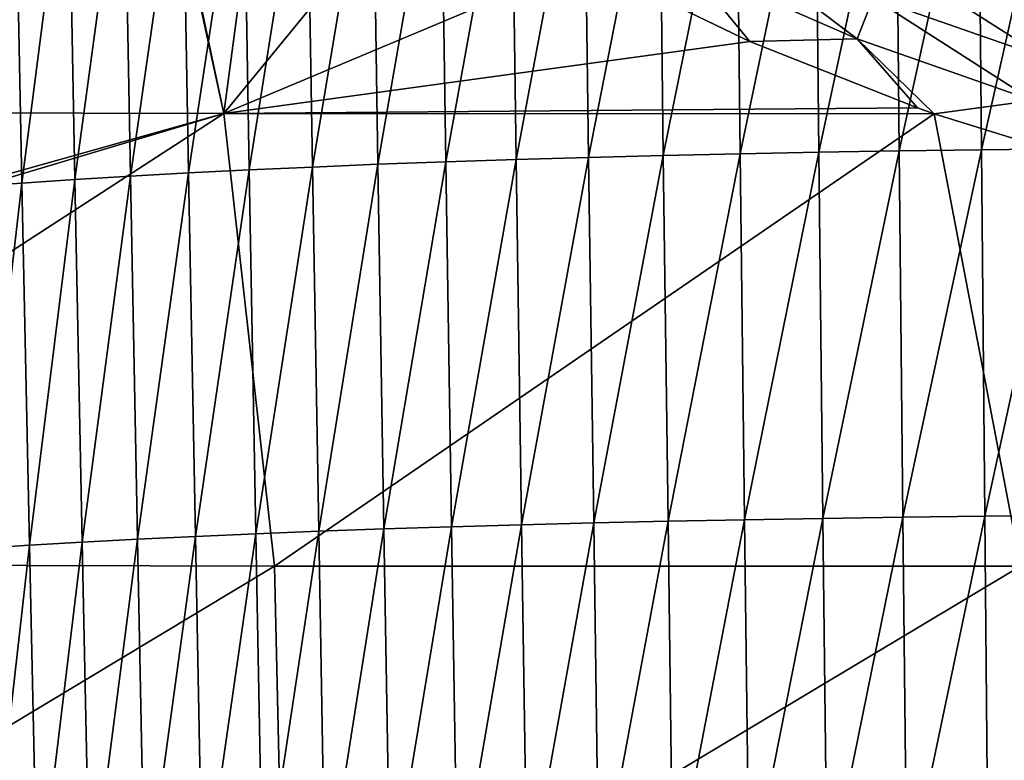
# Model space of a CAD drawing. Header units: metres. Extents: x -105 to 105, y -68 to 103.
# Tile 214 of 256: x -18 to -8, y 14 to 21. Entities that reach past the tile are written whole.
import ezdxf

# ---------------------------------------------------------------- set-up
doc = ezdxf.new("R2010")
doc.units = ezdxf.units.M
doc.layers.add('solid_FIT-BATH-150_SW0001', color=7, linetype='CONTINUOUS')

msp = doc.modelspace()

# ---------------------------------------------------------------- linework, layer by layer
at = {"layer": 'solid_FIT-BATH-150_SW0001'}
for points in [[(-22.869244, 24.93927, 16.11928), (-22.711266, 20.257557, 16.082323), (-16.56918, 24.927633, 16.114985)], [(-15.547682, 20.242336, 16.078049), (-16.56918, 24.927633, 16.114985), (-22.711266, 20.257557, 16.082323)], [(-15.547682, 20.242336, 16.078049), (-16.533508, 24.897278, 16.114758), (-16.56918, 24.927633, 16.114985)], [(-15.547682, 20.242336, 16.078049), (-15.082661, 23.753174, 16.105972), (-16.533508, 24.897278, 16.114758)], [(-15.547682, 20.242336, 16.078049), (-13.532383, 22.703897, 16.09754), (-15.082661, 23.753174, 16.105972)], [(-11.918535, 23.415956, -15.854878), (-11.162379, 23.436743, -16.103941), (-11.871865, 19.798969, -15.167384)], [(-11.162379, 23.436743, -16.103941), (-11.118836, 19.818153, -15.40844), (-11.871865, 19.798969, -15.167384)], [(-11.162379, 23.436743, -16.103941), (-10.385473, 23.455313, -16.32391), (-11.118836, 19.818153, -15.40844)], [(-10.385473, 23.455313, -16.32391), (-10.345127, 19.835297, -15.621288), (-11.118836, 19.818153, -15.40844)], [(-10.385473, 23.455313, -16.32391), (-9.58916, 23.471714, -16.515942), (-10.345127, 19.835297, -15.621288)], [(-9.58916, 23.471714, -16.515942), (-9.552071, 19.850441, -15.80706), (-10.345127, 19.835297, -15.621288)], [(-9.58916, 23.471714, -16.515942), (-8.77478, 23.485989, -16.681194), (-9.552071, 19.850441, -15.80706)], [(-8.77478, 23.485989, -16.681194), (-8.741001, 19.863625, -15.966886), (-9.552071, 19.850441, -15.80706)], [(-8.77478, 23.485989, -16.681194), (-7.943678, 23.49818, -16.820822), (-8.741001, 19.863625, -15.966886)], [(-7.943678, 23.49818, -16.820822), (-7.913251, 19.874887, -16.101894), (-8.741001, 19.863625, -15.966886)], [(-7.943678, 23.49818, -16.820822), (-7.097197, 23.508335, -16.935984), (-7.913251, 19.874887, -16.101894)], [(-7.097197, 23.508335, -16.935984), (-7.070155, 19.884268, -16.213219), (-7.913251, 19.874887, -16.101894)], [(-14.714597, 23.310709, -14.552335), (-14.051125, 23.340202, -14.924317), (-14.65617, 19.701881, -13.905815)], [(-14.051125, 23.340202, -14.924317), (-13.995522, 19.72908, -14.266248), (-14.65617, 19.701881, -13.905815)], [(-14.051125, 23.340202, -14.924317), (-13.363637, 23.367636, -15.265403), (-13.995522, 19.72908, -14.266248)], [(-13.363637, 23.367636, -15.265403), (-13.31094, 19.754385, -14.596641), (-13.995522, 19.72908, -14.266248)], [(-13.363637, 23.367636, -15.265403), (-12.652608, 23.392916, -15.575582), (-13.31094, 19.754385, -14.596641)], [(-12.652608, 23.392916, -15.575582), (-12.602888, 19.77771, -14.897003), (-13.31094, 19.754385, -14.596641)], [(-12.652608, 23.392916, -15.575582), (-11.918535, 23.415956, -15.854878), (-12.602888, 19.77771, -14.897003)], [(-11.918535, 23.415956, -15.854878), (-11.871865, 19.798969, -15.167384), (-12.602888, 19.77771, -14.897003)], [(-16.556227, 23.210794, -13.25112), (-15.967619, 23.245913, -13.715725), (-16.48983, 19.609793, -12.644178)], [(-15.967619, 23.245913, -13.715725), (-15.90379, 19.642151, -13.09479), (-16.48983, 19.609793, -12.644178)], [(-15.967619, 23.245913, -13.715725), (-15.353586, 23.279247, -14.149467), (-15.90379, 19.642151, -13.09479)], [(-15.353586, 23.279247, -14.149467), (-15.292414, 19.672876, -13.515331), (-15.90379, 19.642151, -13.09479)], [(-15.353586, 23.279247, -14.149467), (-14.714597, 23.310709, -14.552335), (-15.292414, 19.672876, -13.515331)], [(-14.714597, 23.310709, -14.552335), (-14.65617, 19.701881, -13.905815), (-15.292414, 19.672876, -13.515331)], [(-17.655436, 23.135599, -12.229509), (-17.584181, 19.540541, -11.652839), (-18.092283, 19.503893, -11.112739)], [(-17.655436, 23.135599, -12.229509), (-17.118937, 23.173986, -12.755663), (-17.584181, 19.540541, -11.652839)], [(-17.118937, 23.173986, -12.755663), (-17.050068, 19.57589, -12.163489), (-17.584181, 19.540541, -11.652839)], [(-17.118937, 23.173986, -12.755663), (-16.556227, 23.210794, -13.25112), (-17.050068, 19.57589, -12.163489)], [(-16.556227, 23.210794, -13.25112), (-16.48983, 19.609793, -12.644178), (-17.050068, 19.57589, -12.163489)], [(-15.547682, 20.242336, 16.078049), (-11.911348, 21.770979, 16.089741), (-13.532383, 22.703897, 16.09754)], [(-10.885658, 21.746141, 16.113874), (-9.165602, 20.994112, 16.107395), (-10.692208, 22.146955, 16.192804)], [(-9.165602, 20.994112, 16.107395), (-9.003965, 21.408617, 16.186518), (-10.692208, 22.146955, 16.192804)], [(-15.547682, 20.242336, 16.078049), (-10.246695, 20.966442, 16.08279), (-11.911348, 21.770979, 16.089741)], [(-11.911348, 21.770979, 16.089741), (-10.246695, 20.966442, 16.08279), (-10.885658, 21.746141, 16.113874)], [(-10.246695, 20.966442, 16.08279), (-9.165602, 20.994112, 16.107395), (-10.885658, 21.746141, 16.113874)], [(-9.003965, 21.408617, 16.186518), (-7.265353, 20.798176, 16.18121), (-8.847758, 21.809277, 16.314091)], [(-7.265353, 20.798176, 16.18121), (-7.140743, 21.209681, 16.308908), (-8.847758, 21.809277, 16.314091)], [(-9.165602, 20.994112, 16.107395), (-7.394466, 20.372494, 16.101923), (-9.003965, 21.408617, 16.186518)], [(-7.394466, 20.372494, 16.101923), (-7.265353, 20.798176, 16.18121), (-9.003965, 21.408617, 16.186518)], [(-15.547682, 20.242336, 16.078049), (-8.555714, 20.29743, 16.076864), (-10.246695, 20.966442, 16.08279)], [(-10.246695, 20.966442, 16.08279), (-8.555714, 20.29743, 16.076864), (-9.165602, 20.994112, 16.107395)], [(-8.388124, 20.238693, 16.076338), (-7.394466, 20.372494, 16.101923), (-9.165602, 20.994112, 16.107395)], [(-8.555714, 20.29743, 16.076864), (-8.388124, 20.238693, 16.076338), (-9.165602, 20.994112, 16.107395)], [(-8.388124, 20.238693, 16.076338), (-6.796198, 19.743778, 16.071878), (-7.394466, 20.372494, 16.101923)], [(-15.547682, 20.242336, 16.078049), (-22.711266, 20.257557, 16.082323), (-22.64325, 18.247307, 16.063843)], [(-15.547682, 20.242336, 16.078049), (-8.388124, 20.238693, 16.076338), (-8.555714, 20.29743, 16.076864)], [(-15.547682, 20.242336, 16.078049), (-22.64325, 18.247307, 16.063843), (-22.639008, 18.122063, 16.062637)], [(-15.547682, 20.242336, 16.078049), (-22.639008, 18.122063, 16.062637), (-22.55687, 15.699444, 16.038012)], [(-15.547682, 20.242336, 16.078049), (-22.55687, 15.699444, 16.038012), (-15.038146, 15.678449, 16.034233)], [(-15.547682, 20.242336, 16.078049), (-15.038146, 15.678449, 16.034233), (-8.388124, 20.238693, 16.076338)], [(-15.038146, 15.678449, 16.034233), (-7.519073, 15.67835, 16.032923), (-8.388124, 20.238693, 16.076338)], [(-7.519073, 15.67835, 16.032923), (-6.796198, 19.743778, 16.071878), (-8.388124, 20.238693, 16.076338)], [(-10.345127, 19.835297, -15.621288), (-9.552071, 19.850441, -15.80706), (-10.300685, 16.14646, -14.944956)], [(-9.552071, 19.850441, -15.80706), (-9.511137, 16.159748, -15.124752), (-10.300685, 16.14646, -14.944956)], [(-9.552071, 19.850441, -15.80706), (-8.741001, 19.863625, -15.966886), (-9.511137, 16.159748, -15.124752)], [(-8.741001, 19.863625, -15.966886), (-8.703642, 16.17132, -15.279396), (-9.511137, 16.159748, -15.124752)], [(-8.741001, 19.863625, -15.966886), (-7.913251, 19.874887, -16.101894), (-8.703642, 16.17132, -15.279396)], [(-7.913251, 19.874887, -16.101894), (-7.879523, 16.18121, -15.409992), (-8.703642, 16.17132, -15.279396)], [(-7.913251, 19.874887, -16.101894), (-7.070155, 19.884268, -16.213219), (-7.879523, 16.18121, -15.409992)], [(-7.070155, 19.884268, -16.213219), (-7.040104, 16.189447, -15.517645), (-7.879523, 16.18121, -15.409992)], [(-13.995522, 19.72908, -14.266248), (-13.31094, 19.754385, -14.596641), (-13.934843, 16.053383, -13.632429)], [(-13.31094, 19.754385, -14.596641), (-13.253326, 16.075542, -13.952621), (-13.934843, 16.053383, -13.632429)], [(-13.31094, 19.754385, -14.596641), (-12.602888, 19.77771, -14.897003), (-13.253326, 16.075542, -13.952621)], [(-12.602888, 19.77771, -14.897003), (-12.548429, 16.095974, -14.243617), (-13.253326, 16.075542, -13.952621)], [(-12.602888, 19.77771, -14.897003), (-11.871865, 19.798969, -15.167384), (-12.548429, 16.095974, -14.243617)], [(-11.871865, 19.798969, -15.167384), (-11.820651, 16.114605, -14.505488), (-12.548429, 16.095974, -14.243617)], [(-11.871865, 19.798969, -15.167384), (-11.118836, 19.818153, -15.40844), (-11.820651, 16.114605, -14.505488)], [(-11.118836, 19.818153, -15.40844), (-11.070965, 16.131424, -14.738903), (-11.820651, 16.114605, -14.505488)], [(-11.118836, 19.818153, -15.40844), (-10.345127, 19.835297, -15.621288), (-11.070965, 16.131424, -14.738903)], [(-10.345127, 19.835297, -15.621288), (-10.300685, 16.14646, -14.944956), (-11.070965, 16.131424, -14.738903)], [(-15.90379, 19.642151, -13.09479), (-15.292414, 19.672876, -13.515331), (-15.834509, 15.977341, -12.4964)], [(-15.292414, 19.672876, -13.515331), (-15.225896, 16.004204, -12.904346), (-15.834509, 15.977341, -12.4964)], [(-15.292414, 19.672876, -13.515331), (-14.65617, 19.701881, -13.905815), (-15.225896, 16.004204, -12.904346)], [(-14.65617, 19.701881, -13.905815), (-14.592521, 16.029577, -13.283012), (-15.225896, 16.004204, -12.904346)], [(-14.65617, 19.701881, -13.905815), (-13.995522, 19.72908, -14.266248), (-14.592521, 16.029577, -13.283012)], [(-13.995522, 19.72908, -14.266248), (-13.934843, 16.053383, -13.632429), (-14.592521, 16.029577, -13.283012)], [(-17.584181, 19.540541, -11.652839), (-17.050068, 19.57589, -12.163489), (-17.50729, 15.888613, -11.096734)], [(-17.050068, 19.57589, -12.163489), (-16.975603, 15.91946, -11.592566), (-17.50729, 15.888613, -11.096734)], [(-17.050068, 19.57589, -12.163489), (-16.48983, 19.609793, -12.644178), (-16.975603, 15.91946, -11.592566)], [(-16.48983, 19.609793, -12.644178), (-16.417898, 15.949066, -12.05915), (-16.975603, 15.91946, -11.592566)], [(-16.48983, 19.609793, -12.644178), (-15.90379, 19.642151, -13.09479), (-16.417898, 15.949066, -12.05915)], [(-15.90379, 19.642151, -13.09479), (-15.834509, 15.977341, -12.4964), (-16.417898, 15.949066, -12.05915)], [(-18.092283, 19.503893, -11.112739), (-17.584181, 19.540541, -11.652839), (-18.013062, 15.856652, -10.572115)], [(-17.584181, 19.540541, -11.652839), (-17.50729, 15.888613, -11.096734), (-18.013062, 15.856652, -10.572115)], [(-8.703642, 16.17132, -15.279396), (-7.879523, 16.18121, -15.409992), (-8.664747, 12.424224, -14.617931)], [(-7.879523, 16.18121, -15.409992), (-7.844336, 12.432404, -14.744452), (-8.664747, 12.424224, -14.617931)], [(-7.879523, 16.18121, -15.409992), (-7.040104, 16.189447, -15.517645), (-7.844336, 12.432404, -14.744452)], [(-7.040104, 16.189447, -15.517645), (-7.00867, 12.439222, -14.848711), (-7.844336, 12.432404, -14.744452)], [(-13.253326, 16.075542, -13.952621), (-12.548429, 16.095974, -14.243617), (-13.193726, 12.345201, -13.331242)], [(-12.548429, 16.095974, -14.243617), (-12.492059, 12.362032, -13.613604), (-13.193726, 12.345201, -13.331242)], [(-12.548429, 16.095974, -14.243617), (-11.820651, 16.114605, -14.505488), (-12.492059, 12.362032, -13.613604)], [(-11.820651, 16.114605, -14.505488), (-11.767599, 12.37739, -13.867627), (-12.492059, 12.362032, -13.613604)], [(-11.820651, 16.114605, -14.505488), (-11.070965, 16.131424, -14.738903), (-11.767599, 12.37739, -13.867627)], [(-11.070965, 16.131424, -14.738903), (-11.021329, 12.391264, -14.093997), (-11.767599, 12.37739, -13.867627)], [(-11.070965, 16.131424, -14.738903), (-10.300685, 16.14646, -14.944956), (-11.021329, 12.391264, -14.093997)], [(-10.300685, 16.14646, -14.944956), (-10.254556, 12.403678, -14.293783), (-11.021329, 12.391264, -14.093997)], [(-10.300685, 16.14646, -14.944956), (-9.511137, 16.159748, -15.124752), (-10.254556, 12.403678, -14.293783)], [(-9.511137, 16.159748, -15.124752), (-9.468592, 12.414657, -14.468068), (-10.254556, 12.403678, -14.293783)], [(-9.511137, 16.159748, -15.124752), (-8.703642, 16.17132, -15.279396), (-9.468592, 12.414657, -14.468068)], [(-8.703642, 16.17132, -15.279396), (-8.664747, 12.424224, -14.617931), (-9.468592, 12.414657, -14.468068)], [(-15.834509, 15.977341, -12.4964), (-15.225896, 16.004204, -12.904346), (-15.762953, 12.264486, -11.917103)], [(-15.225896, 16.004204, -12.904346), (-15.157171, 12.286536, -12.313425), (-15.762953, 12.264486, -11.917103)], [(-15.225896, 16.004204, -12.904346), (-14.592521, 16.029577, -13.283012), (-15.157171, 12.286536, -12.313425)], [(-14.592521, 16.029577, -13.283012), (-14.526736, 12.307384, -12.681194), (-15.157171, 12.286536, -12.313425)], [(-14.592521, 16.029577, -13.283012), (-13.934843, 16.053383, -13.632429), (-14.526736, 12.307384, -12.681194)], [(-13.934843, 16.053383, -13.632429), (-13.872103, 12.326962, -13.020453), (-14.526736, 12.307384, -12.681194)], [(-13.934843, 16.053383, -13.632429), (-13.253326, 16.075542, -13.952621), (-13.872103, 12.326962, -13.020453)], [(-13.253326, 16.075542, -13.952621), (-13.193726, 12.345201, -13.331242), (-13.872103, 12.326962, -13.020453)], [(-18.013062, 15.856652, -10.572115), (-17.50729, 15.888613, -11.096734), (-17.93132, 12.165717, -10.046198)], [(-17.50729, 15.888613, -11.096734), (-17.427933, 12.191827, -10.556498), (-17.93132, 12.165717, -10.046198)], [(-17.50729, 15.888613, -11.096734), (-16.975603, 15.91946, -11.592566), (-17.427933, 12.191827, -10.556498)], [(-16.975603, 15.91946, -11.592566), (-16.898733, 12.217059, -11.038634), (-17.427933, 12.191827, -10.556498)], [(-16.975603, 15.91946, -11.592566), (-16.417898, 15.949066, -12.05915), (-16.898733, 12.217059, -11.038634)], [(-16.417898, 15.949066, -12.05915), (-16.343624, 12.241304, -11.492187), (-16.898733, 12.217059, -11.038634)], [(-16.417898, 15.949066, -12.05915), (-15.834509, 15.977341, -12.4964), (-16.343624, 12.241304, -11.492187)], [(-15.834509, 15.977341, -12.4964), (-15.762953, 12.264486, -11.917103), (-16.343624, 12.241304, -11.492187)], [(-22.405212, 11.244178, 15.985926), (-15.038146, 15.678449, 16.034233), (-22.55687, 15.699444, 16.038012)], [(-14.936919, 11.234045, 15.983197), (-15.038146, 15.678449, 16.034233), (-22.405212, 11.244178, 15.985926)], [(-14.936919, 11.234045, 15.983197), (-7.519073, 15.67835, 16.032923), (-15.038146, 15.678449, 16.034233)], [(-7.46846, 11.233978, 15.982239), (-7.519073, 15.67835, 16.032923), (-14.936919, 11.234045, 15.983197)]]:
    msp.add_3dface(points, dxfattribs=at)

doc.saveas('drawing.dxf')
